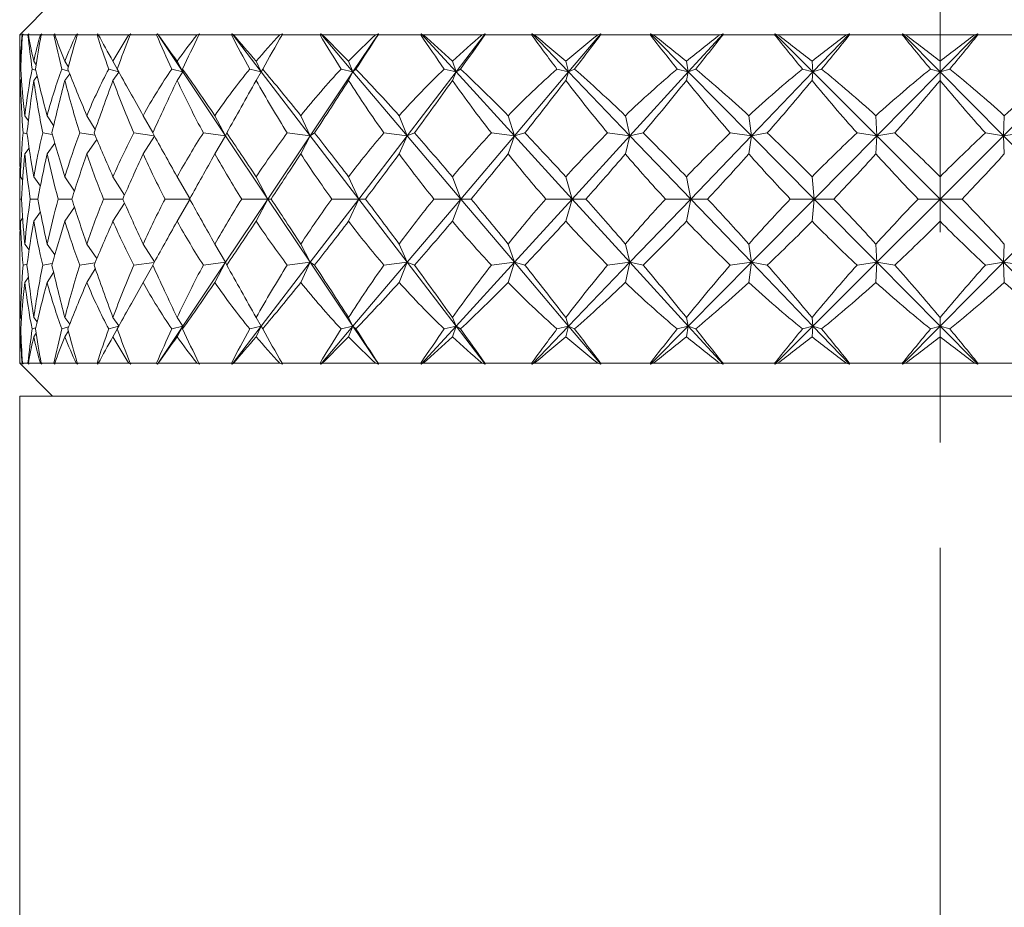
# Model space of a CAD drawing. Header units: inches. Extents: x 1 to 19.1, y 1.1 to 15.6.
# Tile 3 of 22: x 3.853 to 4.789, y 9.258 to 10.102. Entities that reach past the tile are written whole.
import ezdxf

# ---------------------------------------------------------------- set-up
doc = ezdxf.new("R2010")
doc.units = ezdxf.units.IN
doc.header["$MEASUREMENT"] = 0
doc.linetypes.add('CENTERX2', pattern=[0.8, 0.5, -0.1, 0.1, -0.1])
doc.layers.add('SLD-0', color=7, linetype='Continuous')

msp = doc.modelspace()

# ---------------------------------------------------------------- linework, layer by layer
at = {"color": 7, "linetype": 'Continuous', "lineweight": 15}
for p, q in [((3.88446, 10.11893), (3.85321, 10.08768)), ((3.85321, 10.08768), (3.85321, 10.08578)), ((3.85553, 10.08768), (3.85321, 10.08768)), ((3.85651, 10.08846), (3.85553, 10.08768)), ((3.85574, 10.08768), (3.85651, 10.08846)), ((3.86099, 10.08768), (3.85574, 10.08768)), ((3.86178, 10.08846), (3.86099, 10.08768)), ((3.86137, 10.08768), (3.86178, 10.08846)), ((3.87287, 10.08768), (3.86137, 10.08768)), ((3.87422, 10.08846), (3.87287, 10.08768)), ((3.87348, 10.08768), (3.87422, 10.08846)), ((3.88562, 10.08768), (3.87348, 10.08768)), ((3.88641, 10.08846), (3.88562, 10.08768)), ((3.8864, 10.08768), (3.88641, 10.08846)), ((3.90686, 10.08768), (3.8864, 10.08768)), ((3.90855, 10.08846), (3.90686, 10.08768)), ((3.90786, 10.08768), (3.90855, 10.08846)), ((3.92666, 10.08768), (3.90786, 10.08768)), ((3.92743, 10.08846), (3.92666, 10.08768)), ((3.92782, 10.08768), (3.92743, 10.08846)), ((3.95684, 10.08768), (3.92782, 10.08768)), ((3.95883, 10.08846), (3.95684, 10.08768)), ((3.95821, 10.08768), (3.95883, 10.08846)), ((3.9833, 10.08768), (3.95821, 10.08768)), ((3.98403, 10.08846), (3.9833, 10.08768)), ((3.98481, 10.08768), (3.98403, 10.08846)), ((3.98403, 10.08846), (4.00823, 10.05229)), ((4.02184, 10.08768), (3.98481, 10.08768)), ((4.02409, 10.08846), (4.02184, 10.08768)), ((4.02354, 10.08768), (4.02409, 10.08846)), ((4.05444, 10.08768), (4.02354, 10.08768)), ((4.05512, 10.08846), (4.05444, 10.08768)), ((4.05628, 10.08768), (4.05512, 10.08846)), ((4.05512, 10.08846), (4.08283, 10.05229)), ((4.10058, 10.08768), (4.05628, 10.08768)), ((4.10305, 10.08846), (4.10058, 10.08768)), ((4.10259, 10.08768), (4.10305, 10.08846)), ((4.13869, 10.08768), (4.10259, 10.08768)), ((4.13931, 10.08846), (4.13869, 10.08768)), ((4.14082, 10.08768), (4.13931, 10.08846)), ((4.13931, 10.08846), (4.16998, 10.05229)), ((4.19154, 10.08768), (4.14082, 10.08768)), ((4.19418, 10.08846), (4.16998, 10.05229)), ((4.19418, 10.08846), (4.19154, 10.08768)), ((4.19381, 10.08768), (4.19418, 10.08846)), ((4.23441, 10.08768), (4.19381, 10.08768)), ((4.23496, 10.08846), (4.23441, 10.08768)), ((4.23679, 10.08768), (4.23496, 10.08846)), ((4.23496, 10.08846), (4.268, 10.05229)), ((4.29294, 10.08768), (4.23679, 10.08768)), ((4.29571, 10.08846), (4.268, 10.05229)), ((4.29571, 10.08846), (4.29294, 10.08768)), ((4.29544, 10.08768), (4.29571, 10.08846)), ((4.33975, 10.08768), (4.29544, 10.08768)), ((4.34022, 10.08846), (4.33975, 10.08768)), ((4.34233, 10.08768), (4.34022, 10.08846)), ((4.34022, 10.08846), (4.37498, 10.05229)), ((4.40282, 10.08768), (4.34233, 10.08768)), ((4.40565, 10.08846), (4.37498, 10.05229)), ((4.40565, 10.08846), (4.40282, 10.08768)), ((4.40549, 10.08768), (4.40565, 10.08846)), ((4.45265, 10.08768), (4.40549, 10.08768)), ((4.45302, 10.08846), (4.45265, 10.08768)), ((4.45538, 10.08768), (4.45302, 10.08846)), ((4.45302, 10.08846), (4.48884, 10.05229)), ((4.51903, 10.08768), (4.45538, 10.08768)), ((4.52187, 10.08846), (4.48884, 10.05229)), ((4.52187, 10.08846), (4.51903, 10.08768)), ((4.52182, 10.08768), (4.52187, 10.08846)), ((4.57091, 10.08768), (4.52182, 10.08768)), ((4.57118, 10.08846), (4.57091, 10.08768)), ((4.57374, 10.08768), (4.57118, 10.08846)), ((4.57118, 10.08846), (4.60735, 10.05229)), ((4.63931, 10.08768), (4.57374, 10.08768)), ((4.64211, 10.08846), (4.60735, 10.05229)), ((4.64211, 10.08846), (4.63931, 10.08768)), ((4.64217, 10.08768), (4.64211, 10.08846)), ((4.69223, 10.08768), (4.64217, 10.08768)), ((4.6924, 10.08846), (4.69223, 10.08768)), ((4.6924, 10.08846), (4.72821, 10.05229)), ((4.69511, 10.08768), (4.6924, 10.08846)), ((4.76132, 10.08768), (4.69511, 10.08768)), ((4.76403, 10.08846), (4.72821, 10.05229)), ((4.76403, 10.08846), (4.76132, 10.08768)), ((4.76419, 10.08768), (4.76403, 10.08846)), ((4.81426, 10.08768), (4.76419, 10.08768)), ((3.85321, 10.08095), (3.85321, 10.03732)), ((3.85413, 10.05474), (3.85347, 10.055)), ((3.85437, 10.06141), (3.85375, 10.06237)), ((3.86842, 10.05383), (3.86496, 10.055)), ((3.86875, 10.05887), (3.86651, 10.06237)), ((3.89969, 10.05306), (3.89324, 10.055)), ((3.89943, 10.05689), (3.89604, 10.06237)), ((3.94729, 10.05239), (3.93778, 10.055)), ((3.94593, 10.05524), (3.94177, 10.06237)), ((4.00823, 10.05229), (3.99771, 10.055)), ((4.00823, 10.05229), (4.00281, 10.06237)), ((4.00823, 10.05229), (4.00799, 10.055)), ((4.08283, 10.05229), (4.07185, 10.055)), ((4.08283, 10.05229), (4.07796, 10.06237)), ((4.08283, 10.05229), (4.08415, 10.055)), ((4.16998, 10.05229), (4.15876, 10.055)), ((4.16998, 10.05229), (4.16577, 10.06237)), ((4.16998, 10.05229), (4.17285, 10.055)), ((4.268, 10.05229), (4.25676, 10.055)), ((4.268, 10.05229), (4.26453, 10.06237)), ((4.268, 10.05229), (4.27236, 10.055)), ((4.37498, 10.05229), (4.36394, 10.055)), ((4.37498, 10.05229), (4.37232, 10.06237)), ((4.37498, 10.05229), (4.38074, 10.055)), ((4.48884, 10.05229), (4.47821, 10.055)), ((4.48884, 10.05229), (4.48703, 10.06237)), ((4.48884, 10.05229), (4.49588, 10.055)), ((4.59734, 10.055), (4.60735, 10.05229)), ((4.60644, 10.06237), (4.60735, 10.05229)), ((4.61555, 10.055), (4.60735, 10.05229)), ((4.72821, 10.05229), (4.71902, 10.055)), ((4.72821, 10.05229), (4.72821, 10.06237)), ((4.72821, 10.05229), (4.73741, 10.055)), ((3.85473, 10.04528), (3.85375, 10.04403)), ((3.86973, 10.04816), (3.86651, 10.04403)), ((3.90078, 10.05032), (3.89604, 10.04403)), ((3.94748, 10.05204), (3.94177, 10.04403)), ((4.00823, 10.05229), (4.00281, 10.04403)), ((4.00823, 10.05229), (4.04887, 9.99156)), ((4.08283, 10.05229), (4.07796, 10.04403)), ((4.08283, 10.05229), (4.12935, 9.99156)), ((4.16998, 10.05229), (4.12935, 9.99156)), ((4.16998, 10.05229), (4.16577, 10.04403)), ((4.16998, 10.05229), (4.22148, 9.99156)), ((4.268, 10.05229), (4.22148, 9.99156)), ((4.268, 10.05229), (4.26453, 10.04403)), ((4.268, 10.05229), (4.32348, 9.99156)), ((4.37498, 10.05229), (4.32348, 9.99156)), ((4.37498, 10.05229), (4.37232, 10.04403)), ((4.37498, 10.05229), (4.43336, 9.99156)), ((4.48884, 10.05229), (4.43336, 9.99156)), ((4.48884, 10.05229), (4.48703, 10.04403)), ((4.48884, 10.05229), (4.54897, 9.99156)), ((4.60735, 10.05229), (4.54897, 9.99156)), ((4.60644, 10.04403), (4.60735, 10.05229)), ((4.60735, 10.05229), (4.66808, 9.99156)), ((4.72821, 10.05229), (4.66808, 9.99156)), ((4.72821, 10.05229), (4.72821, 10.04403)), ((4.72821, 10.05229), (4.78835, 9.99156)), ((4.84908, 10.05229), (4.78835, 9.99156)), ((3.85321, 10.00845), (3.85321, 9.98242)), ((3.86139, 10.00563), (3.85801, 10.01066)), ((3.88538, 10.00123), (3.8792, 10.01066)), ((3.92505, 9.99769), (3.91693, 10.01066)), ((3.9798, 9.99467), (3.97044, 10.01066)), ((4.04887, 9.99156), (4.0387, 10.01066)), ((4.12935, 9.99156), (4.12039, 10.01066)), ((4.22148, 9.99156), (4.2139, 10.01066)), ((4.32348, 9.99156), (4.31743, 10.01066)), ((4.43336, 9.99156), (4.42895, 10.01066)), ((4.54897, 9.99156), (4.54629, 10.01066)), ((4.66718, 10.01066), (4.66808, 9.99156)), ((4.78835, 9.99156), (4.78925, 10.01066)), ((3.86017, 9.99352), (3.85631, 9.99422)), ((3.88414, 9.99277), (3.87503, 9.99422)), ((3.92471, 9.99216), (3.91036, 9.99422)), ((3.98103, 9.99164), (3.96161, 9.99422)), ((3.98132, 9.99111), (3.97044, 9.97426)), ((4.04887, 9.99156), (4.02778, 9.99422)), ((4.04887, 9.99156), (4.0387, 9.97426)), ((4.04887, 9.99156), (4.04992, 9.99422)), ((4.04887, 9.99156), (4.08911, 9.93143)), ((4.12935, 9.99156), (4.08911, 9.93143)), ((4.12935, 9.99156), (4.10758, 9.99422)), ((4.12935, 9.99156), (4.12039, 9.97426)), ((4.12935, 9.99156), (4.13345, 9.99422)), ((4.12935, 9.99156), (4.17542, 9.93143)), ((4.22148, 9.99156), (4.17542, 9.93143)), ((4.22148, 9.99156), (4.19946, 9.99422)), ((4.22148, 9.99156), (4.2139, 9.97426)), ((4.22148, 9.99156), (4.22856, 9.99422)), ((4.22148, 9.99156), (4.27248, 9.93143)), ((4.32348, 9.99156), (4.27248, 9.93143)), ((4.32348, 9.99156), (4.30164, 9.99422)), ((4.32348, 9.99156), (4.31743, 9.97426)), ((4.32348, 9.99156), (4.33339, 9.99422)), ((4.32348, 9.99156), (4.37842, 9.93143)), ((4.43336, 9.99156), (4.37842, 9.93143)), ((4.43336, 9.99156), (4.41211, 9.99422)), ((4.43336, 9.99156), (4.42895, 9.97426)), ((4.43336, 9.99156), (4.44591, 9.99422)), ((4.43336, 9.99156), (4.49117, 9.93143)), ((4.54897, 9.99156), (4.49117, 9.93143)), ((4.54897, 9.99156), (4.52874, 9.99422)), ((4.54897, 9.99156), (4.54629, 9.97426)), ((4.54897, 9.99156), (4.56392, 9.99422)), ((4.54897, 9.99156), (4.60852, 9.93143)), ((4.66808, 9.99156), (4.60852, 9.93143)), ((4.64925, 9.99422), (4.66808, 9.99156)), ((4.66718, 9.97426), (4.66808, 9.99156)), ((4.68513, 9.99422), (4.66808, 9.99156)), ((4.66808, 9.99156), (4.72821, 9.93143)), ((4.78835, 9.99156), (4.72821, 9.93143)), ((4.78835, 9.99156), (4.7713, 9.99422)), ((4.78835, 9.99156), (4.80718, 9.99422)), ((4.78835, 9.99156), (4.78925, 9.97426)), ((4.78835, 9.99156), (4.8479, 9.93143)), ((3.86212, 9.9798), (3.85801, 9.97426)), ((3.88654, 9.9844), (3.8792, 9.97426)), ((3.92646, 9.98805), (3.91693, 9.97426)), ((3.85591, 9.94957), (3.85375, 9.95264)), ((3.87276, 9.94365), (3.86651, 9.95264)), ((3.90518, 9.93904), (3.89604, 9.95264)), ((3.95283, 9.93523), (3.94177, 9.95264)), ((4.01495, 9.93192), (4.00281, 9.95264)), ((4.08911, 9.93143), (4.07796, 9.95264)), ((4.17542, 9.93143), (4.16577, 9.95264)), ((4.27248, 9.93143), (4.26453, 9.95264)), ((4.37842, 9.93143), (4.37232, 9.95264)), ((4.49117, 9.93143), (4.48703, 9.95264)), ((4.60852, 9.93143), (4.60644, 9.95264)), ((4.72821, 9.93143), (4.72821, 9.95264)), ((3.85321, 9.9415), (3.85321, 9.92135)), ((3.85472, 9.93143), (3.85327, 9.93143)), ((3.87037, 9.93143), (3.86313, 9.93143)), ((3.90272, 9.93143), (3.88983, 9.93143)), ((3.90518, 9.92381), (3.89604, 9.91021)), ((3.95114, 9.93143), (3.93285, 9.93143)), ((3.95283, 9.92762), (3.94177, 9.91021)), ((4.01468, 9.93143), (3.99135, 9.93143)), ((4.01495, 9.93093), (4.00281, 9.91021)), ((4.08911, 9.93143), (4.04887, 9.87129)), ((4.08911, 9.93143), (4.06419, 9.93143)), ((4.08911, 9.93143), (4.07796, 9.91021)), ((4.08911, 9.93143), (4.09211, 9.93143)), ((4.08911, 9.93143), (4.12935, 9.87129)), ((4.17542, 9.93143), (4.12935, 9.87129)), ((4.17542, 9.93143), (4.14995, 9.93143)), ((4.17542, 9.93143), (4.16577, 9.91021)), ((4.17542, 9.93143), (4.18191, 9.93143)), ((4.17542, 9.93143), (4.22148, 9.87129)), ((4.27248, 9.93143), (4.22148, 9.87129)), ((4.27248, 9.93143), (4.24697, 9.93143)), ((4.27248, 9.93143), (4.26453, 9.91021)), ((4.27248, 9.93143), (4.28236, 9.93143)), ((4.27248, 9.93143), (4.32348, 9.87129)), ((4.37842, 9.93143), (4.32348, 9.87129)), ((4.37842, 9.93143), (4.35336, 9.93143)), ((4.37842, 9.93143), (4.37232, 9.91021)), ((4.37842, 9.93143), (4.39148, 9.93143)), ((4.37842, 9.93143), (4.43336, 9.87129)), ((4.49117, 9.93143), (4.43336, 9.87129)), ((4.49117, 9.93143), (4.46705, 9.93143)), ((4.49117, 9.93143), (4.48703, 9.91021)), ((4.49117, 9.93143), (4.54897, 9.87129)), ((4.49117, 9.93143), (4.50715, 9.93143)), ((4.60852, 9.93143), (4.54897, 9.87129)), ((4.60852, 9.93143), (4.58581, 9.93143)), ((4.60852, 9.93143), (4.60644, 9.91021)), ((4.60852, 9.93143), (4.62713, 9.93143)), ((4.60852, 9.93143), (4.66808, 9.87129)), ((4.72821, 9.93143), (4.66808, 9.87129)), ((4.72821, 9.93143), (4.70735, 9.93143)), ((4.72821, 9.93143), (4.72821, 9.91021)), ((4.72821, 9.93143), (4.78835, 9.87129)), ((4.72821, 9.93143), (4.74907, 9.93143)), ((4.8479, 9.93143), (4.78835, 9.87129)), ((3.87276, 9.9192), (3.86651, 9.91021)), ((3.85591, 9.91328), (3.85375, 9.91021)), ((3.86212, 9.88305), (3.85801, 9.88859)), ((3.88654, 9.87845), (3.8792, 9.88859)), ((3.92646, 9.8748), (3.91693, 9.88859)), ((3.98132, 9.87174), (3.97044, 9.88859)), ((4.04887, 9.87129), (4.0387, 9.88859)), ((4.12935, 9.87129), (4.12039, 9.88859)), ((4.22148, 9.87129), (4.2139, 9.88859)), ((4.32348, 9.87129), (4.31743, 9.88859)), ((4.43336, 9.87129), (4.42895, 9.88859)), ((4.54897, 9.87129), (4.54629, 9.88859)), ((4.66808, 9.87129), (4.66718, 9.88859)), ((4.78925, 9.88859), (4.78835, 9.87129)), ((3.85321, 9.88043), (3.85321, 9.8544)), ((3.86017, 9.86933), (3.85631, 9.86863)), ((3.88414, 9.87008), (3.87503, 9.86863)), ((3.92471, 9.87069), (3.91036, 9.86863)), ((3.98103, 9.87121), (3.96161, 9.86863)), ((3.9798, 9.86818), (3.97044, 9.85219)), ((4.04887, 9.87129), (4.00823, 9.81056)), ((4.04887, 9.87129), (4.02778, 9.86863)), ((4.04887, 9.87129), (4.0387, 9.85219)), ((4.04887, 9.87129), (4.04992, 9.86863)), ((4.12935, 9.87129), (4.08283, 9.81056)), ((4.12935, 9.87129), (4.10758, 9.86863)), ((4.12935, 9.87129), (4.12039, 9.85219)), ((4.12935, 9.87129), (4.13345, 9.86863)), ((4.12935, 9.87129), (4.16998, 9.81056)), ((4.22148, 9.87129), (4.16998, 9.81056)), ((4.22148, 9.87129), (4.19946, 9.86863)), ((4.22148, 9.87129), (4.2139, 9.85219)), ((4.22148, 9.87129), (4.22856, 9.86863)), ((4.22148, 9.87129), (4.268, 9.81056)), ((4.32348, 9.87129), (4.268, 9.81056)), ((4.32348, 9.87129), (4.30164, 9.86863)), ((4.32348, 9.87129), (4.31743, 9.85219)), ((4.32348, 9.87129), (4.33339, 9.86863)), ((4.32348, 9.87129), (4.37498, 9.81056)), ((4.43336, 9.87129), (4.37498, 9.81056)), ((4.43336, 9.87129), (4.41211, 9.86863)), ((4.43336, 9.87129), (4.42895, 9.85219)), ((4.43336, 9.87129), (4.44591, 9.86863)), ((4.43336, 9.87129), (4.48884, 9.81056)), ((4.54897, 9.87129), (4.48884, 9.81056)), ((4.54897, 9.87129), (4.52874, 9.86863)), ((4.54897, 9.87129), (4.54629, 9.85219)), ((4.54897, 9.87129), (4.56392, 9.86863)), ((4.54897, 9.87129), (4.60735, 9.81056)), ((4.66808, 9.87129), (4.60735, 9.81056)), ((4.66808, 9.87129), (4.64925, 9.86863)), ((4.66808, 9.87129), (4.66718, 9.85219)), ((4.66808, 9.87129), (4.68513, 9.86863)), ((4.66808, 9.87129), (4.72821, 9.81056)), ((4.78835, 9.87129), (4.72821, 9.81056)), ((4.7713, 9.86863), (4.78835, 9.87129)), ((4.78925, 9.85219), (4.78835, 9.87129)), ((4.78835, 9.87129), (4.84908, 9.81056)), ((4.80718, 9.86863), (4.78835, 9.87129)), ((3.88538, 9.86162), (3.8792, 9.85219)), ((3.92505, 9.86516), (3.91693, 9.85219)), ((3.86139, 9.85722), (3.85801, 9.85219)), ((3.85321, 9.82553), (3.85321, 9.7819)), ((3.85473, 9.81757), (3.85375, 9.81882)), ((3.86973, 9.81469), (3.86651, 9.81882)), ((3.90078, 9.81253), (3.89604, 9.81882)), ((3.94748, 9.81081), (3.94177, 9.81882)), ((4.00823, 9.81056), (3.98403, 9.77439)), ((4.00823, 9.81056), (3.99771, 9.80785)), ((4.00823, 9.81056), (4.00281, 9.81882)), ((4.00823, 9.81056), (4.00281, 9.80048)), ((4.00823, 9.81056), (4.00799, 9.80785)), ((4.08283, 9.81056), (4.05512, 9.77439)), ((4.08283, 9.81056), (4.07185, 9.80785)), ((4.08283, 9.81056), (4.07796, 9.81882)), ((4.08283, 9.81056), (4.07796, 9.80048)), ((4.08283, 9.81056), (4.08415, 9.80785)), ((4.16998, 9.81056), (4.13931, 9.77439)), ((4.16998, 9.81056), (4.15876, 9.80785)), ((4.16998, 9.81056), (4.16577, 9.81882)), ((4.16998, 9.81056), (4.16577, 9.80048)), ((4.16998, 9.81056), (4.17285, 9.80785)), ((4.16998, 9.81056), (4.19418, 9.77439)), ((4.268, 9.81056), (4.23496, 9.77439)), ((4.268, 9.81056), (4.25676, 9.80785)), ((4.268, 9.81056), (4.26453, 9.81882)), ((4.268, 9.81056), (4.26453, 9.80048)), ((4.268, 9.81056), (4.27236, 9.80785)), ((4.268, 9.81056), (4.29571, 9.77439)), ((4.37498, 9.81056), (4.34022, 9.77439)), ((4.37498, 9.81056), (4.36394, 9.80785)), ((4.37498, 9.81056), (4.37232, 9.81882)), ((4.37498, 9.81056), (4.37232, 9.80048)), ((4.37498, 9.81056), (4.38074, 9.80785)), ((4.37498, 9.81056), (4.40565, 9.77439)), ((4.48884, 9.81056), (4.45302, 9.77439)), ((4.48884, 9.81056), (4.47821, 9.80785)), ((4.48884, 9.81056), (4.48703, 9.81882)), ((4.48884, 9.81056), (4.48703, 9.80048)), ((4.48884, 9.81056), (4.49588, 9.80785)), ((4.48884, 9.81056), (4.52187, 9.77439)), ((4.60735, 9.81056), (4.57118, 9.77439)), ((4.60735, 9.81056), (4.59734, 9.80785)), ((4.60735, 9.81056), (4.60644, 9.81882)), ((4.60735, 9.81056), (4.60644, 9.80048)), ((4.60735, 9.81056), (4.61555, 9.80785)), ((4.60735, 9.81056), (4.64211, 9.77439)), ((4.72821, 9.81056), (4.6924, 9.77439)), ((4.72821, 9.81056), (4.71902, 9.80785)), ((4.72821, 9.81056), (4.72821, 9.81882)), ((4.72821, 9.81056), (4.72821, 9.80048)), ((4.72821, 9.81056), (4.76403, 9.77439)), ((4.72821, 9.81056), (4.73741, 9.80785)), ((3.85413, 9.80811), (3.85347, 9.80785)), ((3.85437, 9.80144), (3.85375, 9.80048)), ((3.86842, 9.80902), (3.86496, 9.80785)), ((3.86875, 9.80398), (3.86651, 9.80048)), ((3.89969, 9.80979), (3.89324, 9.80785)), ((3.89943, 9.80596), (3.89604, 9.80048)), ((3.94729, 9.81046), (3.93778, 9.80785)), ((3.94593, 9.80761), (3.94177, 9.80048)), ((3.85321, 9.77707), (3.85321, 9.77518)), ((3.85321, 9.77518), (3.88446, 9.74393)), ((3.85321, 9.77518), (3.85553, 9.77518)), ((3.85553, 9.77518), (3.85651, 9.77439)), ((3.85651, 9.77439), (3.85574, 9.77518)), ((3.85574, 9.77518), (3.86099, 9.77518)), ((3.86099, 9.77518), (3.86178, 9.77439)), ((3.86178, 9.77439), (3.86137, 9.77518)), ((3.86137, 9.77518), (3.87287, 9.77518)), ((3.87287, 9.77518), (3.87422, 9.77439)), ((3.87422, 9.77439), (3.87348, 9.77518)), ((3.87348, 9.77518), (3.88562, 9.77518)), ((3.88562, 9.77518), (3.88641, 9.77439)), ((3.88641, 9.77439), (3.8864, 9.77518)), ((3.8864, 9.77518), (3.90686, 9.77518)), ((3.90686, 9.77518), (3.90855, 9.77439)), ((3.90855, 9.77439), (3.90786, 9.77518)), ((3.90786, 9.77518), (3.92666, 9.77518)), ((3.92666, 9.77518), (3.92743, 9.77439)), ((3.92743, 9.77439), (3.92782, 9.77518)), ((3.92782, 9.77518), (3.95684, 9.77518)), ((3.95684, 9.77518), (3.95883, 9.77439)), ((3.95883, 9.77439), (3.95821, 9.77518)), ((3.95821, 9.77518), (3.9833, 9.77518)), ((3.9833, 9.77518), (3.98403, 9.77439)), ((3.98403, 9.77439), (3.98481, 9.77518)), ((3.98481, 9.77518), (4.02184, 9.77518)), ((4.02184, 9.77518), (4.02409, 9.77439)), ((4.02409, 9.77439), (4.02354, 9.77518)), ((4.02354, 9.77518), (4.05444, 9.77518)), ((4.05444, 9.77518), (4.05512, 9.77439)), ((4.05512, 9.77439), (4.05628, 9.77518)), ((4.05628, 9.77518), (4.10058, 9.77518)), ((4.10058, 9.77518), (4.10305, 9.77439)), ((4.10305, 9.77439), (4.10259, 9.77518)), ((4.10259, 9.77518), (4.13869, 9.77518)), ((4.13869, 9.77518), (4.13931, 9.77439)), ((4.13931, 9.77439), (4.14082, 9.77518)), ((4.14082, 9.77518), (4.19154, 9.77518)), ((4.19154, 9.77518), (4.19418, 9.77439)), ((4.19418, 9.77439), (4.19381, 9.77518)), ((4.19381, 9.77518), (4.23441, 9.77518)), ((4.23441, 9.77518), (4.23496, 9.77439)), ((4.23496, 9.77439), (4.23679, 9.77518)), ((4.23679, 9.77518), (4.29294, 9.77518)), ((4.29294, 9.77518), (4.29571, 9.77439)), ((4.29571, 9.77439), (4.29544, 9.77518)), ((4.29544, 9.77518), (4.33975, 9.77518)), ((4.33975, 9.77518), (4.34022, 9.77439)), ((4.34022, 9.77439), (4.34233, 9.77518)), ((4.34233, 9.77518), (4.40282, 9.77518)), ((4.40282, 9.77518), (4.40565, 9.77439)), ((4.40565, 9.77439), (4.40549, 9.77518)), ((4.40549, 9.77518), (4.45265, 9.77518)), ((4.45265, 9.77518), (4.45302, 9.77439)), ((4.45302, 9.77439), (4.45538, 9.77518)), ((4.45538, 9.77518), (4.51903, 9.77518)), ((4.51903, 9.77518), (4.52187, 9.77439)), ((4.52187, 9.77439), (4.52182, 9.77518)), ((4.52182, 9.77518), (4.57091, 9.77518)), ((4.57091, 9.77518), (4.57118, 9.77439)), ((4.57118, 9.77439), (4.57374, 9.77518)), ((4.57374, 9.77518), (4.63931, 9.77518)), ((4.63931, 9.77518), (4.64211, 9.77439)), ((4.64211, 9.77439), (4.64217, 9.77518)), ((4.64217, 9.77518), (4.69223, 9.77518)), ((4.69223, 9.77518), (4.6924, 9.77439)), ((4.6924, 9.77439), (4.69511, 9.77518)), ((4.69511, 9.77518), (4.76132, 9.77518)), ((4.76132, 9.77518), (4.76403, 9.77439)), ((4.76403, 9.77439), (4.76419, 9.77518)), ((4.76419, 9.77518), (4.81426, 9.77518)), ((3.85321, 9.74393), (3.85321, 7.74392)), ((5.34693, 9.74393), (3.85321, 9.74393))]:
    msp.add_line(p, q, dxfattribs=at)
for centre, major_axis, ratio, start_param, end_param in [((4.72821, 11.14765), (0.7077, 1.49586), 0.343994, 2.510116, 2.537312), ((4.72821, 8.7152), (-0.82597, 1.50726), 0.191592, 0.336338, 0.371245), ((4.72821, 8.7152), (-0.80864, 1.50486), 0.222117, 0.319216, 0.35706), ((4.72821, 11.14765), (0.73816, 1.49775), 0.313689, 2.498742, 2.529368), ((4.72821, 11.14765), (0.63426, 1.49378), 0.403524, 2.515045, 2.54567), ((4.72821, 8.7152), (-0.85241, 1.51144), 0.130706, 0.364429, 0.402273), ((4.72821, 8.7152), (-0.76495, 1.49998), 0.283217, 0.294568, 0.332412), ((4.72821, 11.14765), (0.78836, 1.5024), 0.252672, 2.477174, 2.507799), ((4.72821, 11.14765), (0.54095, 1.49497), 0.460043, 2.510307, 2.540932), ((4.72821, 8.7152), (-0.86855, 1.51432), 0.070053, 0.397852, 0.435696), ((4.72821, 8.7152), (-0.7077, 1.49586), 0.343994, 0.276678, 0.314522), ((4.72821, 11.14765), (0.82597, 1.50726), 0.191592, 2.449964, 2.480589), ((4.72821, 11.14765), (0.42332, 1.50006), 0.510503, 2.488437, 2.519062), ((4.72821, 8.7152), (-0.87488, 1.51552), 0.009556, 0.432493, 0.470337), ((4.72821, 8.7152), (-0.63426, 1.49378), 0.403524, 0.26832, 0.306164), ((4.72821, 11.14765), (0.85241, 1.51144), 0.130706, 2.418936, 2.449562), ((4.72821, 11.14765), (0.27807, 1.5078), 0.55023, 2.446485, 2.47711), ((4.72821, 8.7152), (-0.87159, 1.51489), 0.050919, 5.778044, 5.815888), ((4.72821, 8.7152), (-0.54095, 1.49497), 0.460043, 0.273058, 0.310902), ((4.72821, 11.14765), (0.86855, 1.51432), 0.070053, 2.385513, 2.416138), ((4.72821, 11.14765), (0.10772, 1.51429), 0.573435, 2.386125, 2.41675), ((4.72821, 8.7152), (-0.85859, 1.51252), 0.11151, 5.744117, 5.781961), ((4.72821, 8.7152), (-0.42332, 1.50006), 0.510503, 0.294928, 0.332772), ((4.72821, 11.14765), (0.87488, 1.51552), 0.009556, 2.350872, 2.381497), ((4.72821, 11.14765), (-0.07453, 1.51494), 0.575483, 2.317052, 2.347677), ((4.72821, 8.7152), (-0.83549, 1.50869), 0.17232, 5.712192, 5.750036), ((4.72821, 8.7152), (-0.27807, 1.5078), 0.55023, 0.33688, 0.374724), ((4.72821, 11.14765), (0.87159, 1.51489), 0.050919, 3.936492, 3.967117), ((4.72821, 11.14765), (-0.2484, 1.50924), 0.55591, 2.254116, 2.284741), ((4.72821, 8.7152), (-0.80153, 1.50396), 0.233354, 5.683602, 5.721446), ((4.72821, 8.7152), (-0.10772, 1.51429), 0.573435, 0.39724, 0.435084), ((4.72821, 11.14765), (0.85859, 1.51252), 0.11151, 3.97042, 4.001045), ((4.72821, 11.14765), (-0.39872, 1.50136), 0.518779, 2.208444, 2.239069), ((4.72821, 8.7152), (-0.75551, 1.49913), 0.294437, 5.660021, 5.697865), ((4.72821, 8.7152), (0.07453, 1.51494), 0.575483, 0.466313, 0.504157), ((4.72821, 11.14765), (0.83549, 1.50869), 0.17232, 4.002344, 4.032969), ((4.72821, 11.14765), (-0.52127, 1.49562), 0.469893, 2.183024, 2.213649), ((4.72821, 8.7152), (-0.69551, 1.49529), 0.355074, 5.643653, 5.681497), ((4.72821, 8.7152), (0.2484, 1.50924), 0.55591, 0.529249, 0.567093), ((4.72821, 11.14765), (0.80153, 1.50396), 0.233354, 4.030935, 4.06156), ((4.72821, 11.14765), (-0.61872, 1.49372), 0.414214, 2.175437, 2.206062), ((4.72821, 8.7152), (-0.61872, 1.49372), 0.414214, 5.637413, 5.675257), ((4.72821, 8.7152), (0.39872, 1.50136), 0.518779, 0.574921, 0.612765), ((4.72821, 11.14765), (0.75551, 1.49913), 0.294437, 4.054515, 4.08514), ((4.72821, 11.14765), (-0.69551, 1.49529), 0.355074, 2.181677, 2.212302), ((4.72821, 8.7152), (-0.52127, 1.49562), 0.469893, 5.645, 5.682844), ((4.72821, 8.7152), (0.52127, 1.49562), 0.469893, 0.600341, 0.638185), ((4.72821, 11.14765), (0.69551, 1.49529), 0.355074, 4.070883, 4.101508), ((4.72821, 8.7152), (-0.80864, 1.50486), 0.222117, 0.367566, 0.408365), ((4.72821, 8.7152), (-0.82597, 1.50726), 0.191592, 0.381751, 0.441058), ((4.72821, 8.7152), (-0.76495, 1.49998), 0.283217, 0.342917, 0.402225), ((4.72821, 8.7152), (-0.85241, 1.51144), 0.130706, 0.412778, 0.472086), ((4.72821, 8.7152), (-0.7077, 1.49586), 0.343994, 0.325028, 0.384335), ((4.72821, 8.7152), (-0.86855, 1.51432), 0.070053, 0.446202, 0.505509), ((4.72821, 8.7152), (-0.63426, 1.49378), 0.403524, 0.31667, 0.375977), ((4.72821, 8.7152), (-0.87488, 1.51552), 0.009556, 0.480843, 0.54015), ((4.72821, 8.7152), (-0.54095, 1.49497), 0.460043, 0.321408, 0.380716), ((4.72821, 8.7152), (-0.87159, 1.51489), 0.050919, 5.708231, 5.767538), ((4.72821, 8.7152), (-0.42332, 1.50006), 0.510503, 0.343278, 0.402586), ((4.72821, 8.7152), (-0.85859, 1.51252), 0.11151, 5.674304, 5.733611), ((4.72821, 8.7152), (-0.27807, 1.5078), 0.55023, 0.38523, 0.444537), ((4.72821, 8.7152), (-0.83549, 1.50869), 0.17232, 5.642379, 5.701687), ((4.72821, 8.7152), (-0.10772, 1.51429), 0.573435, 0.44559, 0.504898), ((4.72821, 8.7152), (-0.80153, 1.50396), 0.233354, 5.613788, 5.673096), ((4.72821, 8.7152), (0.07453, 1.51494), 0.575483, 0.514663, 0.57397), ((4.72821, 8.7152), (-0.75551, 1.49913), 0.294437, 5.590208, 5.649515), ((4.72821, 8.7152), (0.2484, 1.50924), 0.55591, 0.577599, 0.636906), ((4.72821, 8.7152), (-0.69551, 1.49529), 0.355074, 5.57384, 5.633147), ((4.72821, 8.7152), (0.39872, 1.50136), 0.518779, 0.623271, 0.682579), ((4.72821, 8.7152), (-0.61872, 1.49372), 0.414214, 5.5676, 5.626908), ((4.72821, 8.7152), (0.52127, 1.49562), 0.469893, 0.648691, 0.707998), ((4.72821, 8.7152), (-0.52127, 1.49562), 0.469893, 5.575187, 5.634495), ((4.72821, 8.7152), (0.61872, 1.49372), 0.414214, 0.656278, 0.715585), ((4.72821, 11.14765), (0.73816, 1.49775), 0.313689, 2.539873, 2.57478), ((4.72821, 11.14765), (0.7077, 1.49586), 0.343994, 2.547818, 2.597079), ((4.72821, 11.14765), (0.78836, 1.5024), 0.252672, 2.518304, 2.567565), ((4.72821, 11.14765), (0.63426, 1.49378), 0.403524, 2.556176, 2.605437), ((4.72821, 11.14765), (0.82597, 1.50726), 0.191592, 2.491095, 2.540356), ((4.72821, 11.14765), (0.54095, 1.49497), 0.460043, 2.551438, 2.600699), ((4.72821, 11.14765), (0.85241, 1.51144), 0.130706, 2.460067, 2.509328), ((4.72821, 11.14765), (0.42332, 1.50006), 0.510503, 2.529567, 2.578828), ((4.72821, 11.14765), (0.86855, 1.51432), 0.070053, 2.426644, 2.475905), ((4.72821, 11.14765), (0.27807, 1.5078), 0.55023, 2.487616, 2.536877), ((4.72821, 11.14765), (0.87488, 1.51552), 0.009556, 2.392003, 2.441264), ((4.72821, 11.14765), (0.10772, 1.51429), 0.573435, 2.427256, 2.476516), ((4.72821, 11.14765), (0.87159, 1.51489), 0.050919, 3.876726, 3.925986), ((4.72821, 11.14765), (-0.07453, 1.51494), 0.575483, 2.358183, 2.407444), ((4.72821, 11.14765), (0.85859, 1.51252), 0.11151, 3.910653, 3.959914), ((4.72821, 11.14765), (-0.2484, 1.50924), 0.55591, 2.295247, 2.344508), ((4.72821, 11.14765), (0.83549, 1.50869), 0.17232, 3.942577, 3.991838), ((4.72821, 11.14765), (-0.39872, 1.50136), 0.518779, 2.249575, 2.298835), ((4.72821, 11.14765), (0.80153, 1.50396), 0.233354, 3.971168, 4.020429), ((4.72821, 11.14765), (-0.52127, 1.49562), 0.469893, 2.224155, 2.273416), ((4.72821, 11.14765), (0.75551, 1.49913), 0.294437, 3.994749, 4.04401), ((4.72821, 11.14765), (-0.61872, 1.49372), 0.414214, 2.216568, 2.265829), ((4.72821, 11.14765), (0.69551, 1.49529), 0.355074, 4.011117, 4.060378), ((4.72821, 11.14765), (-0.69551, 1.49529), 0.355074, 2.222808, 2.272069), ((4.72821, 8.7152), (-0.76495, 1.49998), 0.283217, 0.422777, 0.472038), ((4.72821, 8.7152), (-0.82597, 1.50726), 0.191592, 0.46161, 0.510871), ((4.72821, 8.7152), (-0.7077, 1.49586), 0.343994, 0.404887, 0.454148), ((4.72821, 8.7152), (-0.85241, 1.51144), 0.130706, 0.492638, 0.541899), ((4.72821, 8.7152), (-0.63426, 1.49378), 0.403524, 0.396529, 0.44579), ((4.72821, 8.7152), (-0.86855, 1.51432), 0.070053, 0.526061, 0.575322), ((4.72821, 8.7152), (-0.54095, 1.49497), 0.460043, 0.401268, 0.450529), ((4.72821, 8.7152), (-0.87488, 1.51552), 0.009556, 0.560703, 0.609963), ((4.72821, 8.7152), (-0.42332, 1.50006), 0.510503, 0.423138, 0.472399), ((4.72821, 8.7152), (-0.87159, 1.51489), 0.050919, 5.638418, 5.687679), ((4.72821, 8.7152), (-0.27807, 1.5078), 0.55023, 0.465089, 0.51435), ((4.72821, 8.7152), (-0.85859, 1.51252), 0.11151, 5.60449, 5.653751), ((4.72821, 8.7152), (-0.10772, 1.51429), 0.573435, 0.52545, 0.574711), ((4.72821, 8.7152), (-0.83549, 1.50869), 0.17232, 5.572566, 5.621827), ((4.72821, 8.7152), (0.07453, 1.51494), 0.575483, 0.594522, 0.643783), ((4.72821, 8.7152), (-0.80153, 1.50396), 0.233354, 5.543975, 5.593236), ((4.72821, 8.7152), (0.2484, 1.50924), 0.55591, 0.657459, 0.70672), ((4.72821, 8.7152), (-0.75551, 1.49913), 0.294437, 5.520395, 5.569656), ((4.72821, 8.7152), (0.39872, 1.50136), 0.518779, 0.703131, 0.752392), ((4.72821, 8.7152), (-0.69551, 1.49529), 0.355074, 5.504027, 5.553288), ((4.72821, 8.7152), (0.52127, 1.49562), 0.469893, 0.72855, 0.777811), ((4.72821, 8.7152), (-0.61872, 1.49372), 0.414214, 5.497787, 5.547048), ((4.72821, 8.7152), (0.61872, 1.49372), 0.414214, 0.736137, 0.785398), ((4.72821, 8.7152), (-0.78836, 1.5024), 0.252672, 0.448755, 0.483662), ((4.72821, 11.14765), (0.78836, 1.5024), 0.252672, 2.588118, 2.634087), ((4.72821, 11.14765), (0.7077, 1.49586), 0.343994, 2.617631, 2.663601), ((4.72821, 11.14765), (0.82597, 1.50726), 0.191592, 2.560908, 2.606877), ((4.72821, 11.14765), (0.63426, 1.49378), 0.403524, 2.625989, 2.671959), ((4.72821, 11.14765), (0.85241, 1.51144), 0.130706, 2.529881, 2.57585), ((4.72821, 11.14765), (0.54095, 1.49497), 0.460043, 2.621251, 2.66722), ((4.72821, 11.14765), (0.86855, 1.51432), 0.070053, 2.496457, 2.542427), ((4.72821, 11.14765), (0.42332, 1.50006), 0.510503, 2.599381, 2.64535), ((4.72821, 11.14765), (0.87488, 1.51552), 0.009556, 2.461816, 2.507785), ((4.72821, 11.14765), (0.27807, 1.5078), 0.55023, 2.557429, 2.603399), ((4.72821, 11.14765), (0.87159, 1.51489), 0.050919, 3.810204, 3.856173), ((4.72821, 11.14765), (0.10772, 1.51429), 0.573435, 2.497069, 2.543038), ((4.72821, 11.14765), (0.85859, 1.51252), 0.11151, 3.844132, 3.890101), ((4.72821, 11.14765), (-0.07453, 1.51494), 0.575483, 2.427996, 2.473966), ((4.72821, 11.14765), (0.83549, 1.50869), 0.17232, 3.876056, 3.922025), ((4.72821, 11.14765), (-0.2484, 1.50924), 0.55591, 2.36506, 2.411029), ((4.72821, 11.14765), (0.80153, 1.50396), 0.233354, 3.904647, 3.950616), ((4.72821, 11.14765), (-0.39872, 1.50136), 0.518779, 2.319388, 2.365357), ((4.72821, 11.14765), (0.75551, 1.49913), 0.294437, 3.928227, 3.974196), ((4.72821, 11.14765), (-0.52127, 1.49562), 0.469893, 2.293968, 2.339937), ((4.72821, 11.14765), (0.69551, 1.49529), 0.355074, 3.944595, 3.990564), ((4.72821, 11.14765), (-0.61872, 1.49372), 0.414214, 2.286381, 2.332351), ((4.72821, 11.14765), (0.61872, 1.49372), 0.414214, 3.950835, 3.996804), ((4.72821, 11.14765), (0.76495, 1.49998), 0.283217, 2.611625, 2.645711), ((4.72821, 8.7152), (-0.76495, 1.49998), 0.283217, 0.495882, 0.529968), ((4.72821, 8.7152), (-0.78836, 1.5024), 0.252672, 0.507506, 0.553475), ((4.72821, 8.7152), (-0.7077, 1.49586), 0.343994, 0.477992, 0.523961), ((4.72821, 8.7152), (-0.82597, 1.50726), 0.191592, 0.534715, 0.580684), ((4.72821, 8.7152), (-0.63426, 1.49378), 0.403524, 0.469634, 0.515603), ((4.72821, 8.7152), (-0.85241, 1.51144), 0.130706, 0.565743, 0.611712), ((4.72821, 8.7152), (-0.54095, 1.49497), 0.460043, 0.474373, 0.520342), ((4.72821, 8.7152), (-0.86855, 1.51432), 0.070053, 0.599166, 0.645135), ((4.72821, 8.7152), (-0.42332, 1.50006), 0.510503, 0.496243, 0.542212), ((4.72821, 8.7152), (-0.87488, 1.51552), 0.009556, 0.633807, 0.679777), ((4.72821, 8.7152), (-0.27807, 1.5078), 0.55023, 0.538194, 0.584163), ((4.72821, 8.7152), (-0.87159, 1.51489), 0.050919, 5.568605, 5.614574), ((4.72821, 8.7152), (-0.10772, 1.51429), 0.573435, 0.598555, 0.644524), ((4.72821, 8.7152), (-0.85859, 1.51252), 0.11151, 5.534677, 5.580646), ((4.72821, 8.7152), (0.07453, 1.51494), 0.575483, 0.667627, 0.713596), ((4.72821, 8.7152), (-0.83549, 1.50869), 0.17232, 5.502753, 5.548722), ((4.72821, 8.7152), (0.2484, 1.50924), 0.55591, 0.730564, 0.776533), ((4.72821, 8.7152), (-0.80153, 1.50396), 0.233354, 5.474162, 5.520131), ((4.72821, 8.7152), (0.39872, 1.50136), 0.518779, 0.776236, 0.822205), ((4.72821, 8.7152), (-0.75551, 1.49913), 0.294437, 5.450582, 5.496551), ((4.72821, 8.7152), (0.52127, 1.49562), 0.469893, 0.801655, 0.847624), ((4.72821, 8.7152), (-0.69551, 1.49529), 0.355074, 5.434214, 5.480183), ((4.72821, 8.7152), (0.61872, 1.49372), 0.414214, 0.809242, 0.855211), ((4.72821, 8.7152), (-0.61872, 1.49372), 0.414214, 5.427974, 5.473943), ((4.72821, 11.14765), (0.78836, 1.5024), 0.252672, 2.657931, 2.692837), ((4.72821, 11.14765), (0.76495, 1.49998), 0.283217, 2.669555, 2.718816), ((4.72821, 11.14765), (0.82597, 1.50726), 0.191592, 2.630721, 2.679982), ((4.72821, 11.14765), (0.7077, 1.49586), 0.343994, 2.687445, 2.736705), ((4.72821, 11.14765), (0.85241, 1.51144), 0.130706, 2.599694, 2.648955), ((4.72821, 11.14765), (0.63426, 1.49378), 0.403524, 2.695802, 2.745063), ((4.72821, 11.14765), (0.86855, 1.51432), 0.070053, 2.566271, 2.615531), ((4.72821, 11.14765), (0.54095, 1.49497), 0.460043, 2.691064, 2.740325), ((4.72821, 11.14765), (0.87488, 1.51552), 0.009556, 2.531629, 2.58089), ((4.72821, 11.14765), (0.42332, 1.50006), 0.510503, 2.669194, 2.718455), ((4.72821, 11.14765), (0.87159, 1.51489), 0.050919, 3.737099, 3.78636), ((4.72821, 11.14765), (0.27807, 1.5078), 0.55023, 2.627242, 2.676503), ((4.72821, 11.14765), (0.85859, 1.51252), 0.11151, 3.771027, 3.820288), ((4.72821, 11.14765), (0.10772, 1.51429), 0.573435, 2.566882, 2.616143), ((4.72821, 11.14765), (0.83549, 1.50869), 0.17232, 3.802951, 3.852212), ((4.72821, 11.14765), (-0.07453, 1.51494), 0.575483, 2.49781, 2.54707), ((4.72821, 11.14765), (0.80153, 1.50396), 0.233354, 3.831542, 3.880803), ((4.72821, 11.14765), (-0.2484, 1.50924), 0.55591, 2.434873, 2.484134), ((4.72821, 11.14765), (0.75551, 1.49913), 0.294437, 3.855122, 3.904383), ((4.72821, 11.14765), (-0.39872, 1.50136), 0.518779, 2.389201, 2.438462), ((4.72821, 11.14765), (0.69551, 1.49529), 0.355074, 3.87149, 3.920751), ((4.72821, 11.14765), (-0.52127, 1.49562), 0.469893, 2.363781, 2.413042), ((4.72821, 11.14765), (0.61872, 1.49372), 0.414214, 3.87773, 3.926991), ((4.72821, 11.14765), (-0.61872, 1.49372), 0.414214, 2.356194, 2.405455), ((4.72821, 8.7152), (-0.7077, 1.49586), 0.343994, 0.544514, 0.593774), ((4.72821, 8.7152), (-0.78836, 1.5024), 0.252672, 0.574027, 0.623288), ((4.72821, 8.7152), (-0.63426, 1.49378), 0.403524, 0.536156, 0.585417), ((4.72821, 8.7152), (-0.82597, 1.50726), 0.191592, 0.601237, 0.650498), ((4.72821, 8.7152), (-0.54095, 1.49497), 0.460043, 0.540894, 0.590155), ((4.72821, 8.7152), (-0.85241, 1.51144), 0.130706, 0.632264, 0.681525), ((4.72821, 8.7152), (-0.42332, 1.50006), 0.510503, 0.562764, 0.612025), ((4.72821, 8.7152), (-0.86855, 1.51432), 0.070053, 0.665688, 0.714948), ((4.72821, 8.7152), (-0.27807, 1.5078), 0.55023, 0.604716, 0.653977), ((4.72821, 8.7152), (-0.87488, 1.51552), 0.009556, 0.700329, 0.74959), ((4.72821, 8.7152), (-0.10772, 1.51429), 0.573435, 0.665076, 0.714337), ((4.72821, 8.7152), (-0.87159, 1.51489), 0.050919, 5.498792, 5.548052), ((4.72821, 8.7152), (0.07453, 1.51494), 0.575483, 0.734149, 0.783409), ((4.72821, 8.7152), (-0.85859, 1.51252), 0.11151, 5.464864, 5.514125), ((4.72821, 8.7152), (0.2484, 1.50924), 0.55591, 0.797085, 0.846346), ((4.72821, 8.7152), (-0.83549, 1.50869), 0.17232, 5.43294, 5.482201), ((4.72821, 8.7152), (0.39872, 1.50136), 0.518779, 0.842757, 0.892018), ((4.72821, 8.7152), (-0.80153, 1.50396), 0.233354, 5.404349, 5.45361), ((4.72821, 8.7152), (0.52127, 1.49562), 0.469893, 0.868177, 0.917438), ((4.72821, 8.7152), (-0.75551, 1.49913), 0.294437, 5.380768, 5.430029), ((4.72821, 8.7152), (0.61872, 1.49372), 0.414214, 0.875764, 0.925025), ((4.72821, 8.7152), (-0.69551, 1.49529), 0.355074, 5.3644, 5.413661), ((4.72821, 8.7152), (0.69551, 1.49529), 0.355074, 0.869524, 0.918785), ((4.72821, 8.7152), (-0.73816, 1.49775), 0.313689, 0.566813, 0.601719), ((4.72821, 11.14765), (0.82597, 1.50726), 0.191592, 2.700535, 2.759842), ((4.72821, 11.14765), (0.76495, 1.49998), 0.283217, 2.739368, 2.798675), ((4.72821, 11.14765), (0.85241, 1.51144), 0.130706, 2.669507, 2.728814), ((4.72821, 11.14765), (0.7077, 1.49586), 0.343994, 2.757258, 2.816565), ((4.72821, 11.14765), (0.86855, 1.51432), 0.070053, 2.636084, 2.695391), ((4.72821, 11.14765), (0.63426, 1.49378), 0.403524, 2.765616, 2.824923), ((4.72821, 11.14765), (0.87488, 1.51552), 0.009556, 2.601442, 2.66075), ((4.72821, 11.14765), (0.54095, 1.49497), 0.460043, 2.760877, 2.820185), ((4.72821, 11.14765), (0.87159, 1.51489), 0.050919, 3.65724, 3.716547), ((4.72821, 11.14765), (0.42332, 1.50006), 0.510503, 2.739007, 2.798314), ((4.72821, 11.14765), (0.85859, 1.51252), 0.11151, 3.691167, 3.750474), ((4.72821, 11.14765), (0.27807, 1.5078), 0.55023, 2.697056, 2.756363), ((4.72821, 11.14765), (0.83549, 1.50869), 0.17232, 3.723091, 3.782399), ((4.72821, 11.14765), (0.10772, 1.51429), 0.573435, 2.636695, 2.696002), ((4.72821, 11.14765), (0.80153, 1.50396), 0.233354, 3.751682, 3.81099), ((4.72821, 11.14765), (-0.07453, 1.51494), 0.575483, 2.567623, 2.62693), ((4.72821, 11.14765), (0.75551, 1.49913), 0.294437, 3.775263, 3.83457), ((4.72821, 11.14765), (-0.2484, 1.50924), 0.55591, 2.504686, 2.563994), ((4.72821, 11.14765), (0.69551, 1.49529), 0.355074, 3.791631, 3.850938), ((4.72821, 11.14765), (-0.39872, 1.50136), 0.518779, 2.459014, 2.518321), ((4.72821, 11.14765), (0.61872, 1.49372), 0.414214, 3.79787, 3.857178), ((4.72821, 11.14765), (-0.52127, 1.49562), 0.469893, 2.433595, 2.492902), ((4.72821, 11.14765), (0.52127, 1.49562), 0.469893, 3.790283, 3.849591), ((4.72821, 11.14765), (-0.61872, 1.49372), 0.414214, 2.426008, 2.485315), ((4.72821, 11.14765), (0.80864, 1.50486), 0.222117, 2.733228, 2.774026), ((4.72821, 8.7152), (-0.7077, 1.49586), 0.343994, 0.60428, 0.631477), ((4.72821, 8.7152), (-0.73816, 1.49775), 0.313689, 0.612225, 0.64285), ((4.72821, 8.7152), (-0.63426, 1.49378), 0.403524, 0.595922, 0.626547), ((4.72821, 8.7152), (-0.78836, 1.5024), 0.252672, 0.633794, 0.664419), ((4.72821, 8.7152), (-0.54095, 1.49497), 0.460043, 0.600661, 0.631286), ((4.72821, 8.7152), (-0.82597, 1.50726), 0.191592, 0.661003, 0.691628), ((4.72821, 8.7152), (-0.42332, 1.50006), 0.510503, 0.622531, 0.653156), ((4.72821, 8.7152), (-0.85241, 1.51144), 0.130706, 0.692031, 0.722656), ((4.72821, 8.7152), (-0.27807, 1.5078), 0.55023, 0.664482, 0.695107), ((4.72821, 8.7152), (-0.86855, 1.51432), 0.070053, 0.725454, 0.756079), ((4.72821, 8.7152), (-0.10772, 1.51429), 0.573435, 0.724843, 0.755468), ((4.72821, 8.7152), (-0.87488, 1.51552), 0.009556, 0.760096, 0.790721), ((4.72821, 8.7152), (0.07453, 1.51494), 0.575483, 0.793915, 0.82454), ((4.72821, 8.7152), (-0.87159, 1.51489), 0.050919, 5.457661, 5.488286), ((4.72821, 8.7152), (0.2484, 1.50924), 0.55591, 0.856852, 0.887477), ((4.72821, 8.7152), (-0.85859, 1.51252), 0.11151, 5.423733, 5.454358), ((4.72821, 8.7152), (0.39872, 1.50136), 0.518779, 0.902524, 0.933149), ((4.72821, 8.7152), (-0.83549, 1.50869), 0.17232, 5.391809, 5.422434), ((4.72821, 8.7152), (0.52127, 1.49562), 0.469893, 0.927943, 0.958569), ((4.72821, 8.7152), (-0.80153, 1.50396), 0.233354, 5.363218, 5.393843), ((4.72821, 8.7152), (0.61872, 1.49372), 0.414214, 0.93553, 0.966155), ((4.72821, 8.7152), (-0.75551, 1.49913), 0.294437, 5.339638, 5.370263), ((4.72821, 8.7152), (0.69551, 1.49529), 0.355074, 0.929291, 0.959916), ((4.72821, 8.7152), (-0.69551, 1.49529), 0.355074, 5.32327, 5.353895), ((4.72821, 11.14765), (0.82597, 1.50726), 0.191592, 2.770348, 2.805254), ((4.72821, 11.14765), (0.80864, 1.50486), 0.222117, 2.784532, 2.822376), ((4.72821, 11.14765), (0.85241, 1.51144), 0.130706, 2.73932, 2.777164), ((4.72821, 11.14765), (0.76495, 1.49998), 0.283217, 2.809181, 2.847025), ((4.72821, 11.14765), (0.86855, 1.51432), 0.070053, 2.705897, 2.743741), ((4.72821, 11.14765), (0.7077, 1.49586), 0.343994, 2.827071, 2.864915), ((4.72821, 11.14765), (0.87488, 1.51552), 0.009556, 2.671256, 2.7091), ((4.72821, 11.14765), (0.63426, 1.49378), 0.403524, 2.835429, 2.873273), ((4.72821, 11.14765), (0.87159, 1.51489), 0.050919, 3.60889, 3.646734), ((4.72821, 11.14765), (0.54095, 1.49497), 0.460043, 2.83069, 2.868534), ((4.72821, 11.14765), (0.85859, 1.51252), 0.11151, 3.642817, 3.680661), ((4.72821, 11.14765), (0.42332, 1.50006), 0.510503, 2.80882, 2.846664), ((4.72821, 11.14765), (0.83549, 1.50869), 0.17232, 3.674742, 3.712586), ((4.72821, 11.14765), (0.27807, 1.5078), 0.55023, 2.766869, 2.804713), ((4.72821, 11.14765), (0.80153, 1.50396), 0.233354, 3.703332, 3.741176), ((4.72821, 11.14765), (0.10772, 1.51429), 0.573435, 2.706508, 2.744352), ((4.72821, 11.14765), (0.75551, 1.49913), 0.294437, 3.726913, 3.764757), ((4.72821, 11.14765), (-0.07453, 1.51494), 0.575483, 2.637436, 2.67528), ((4.72821, 11.14765), (0.69551, 1.49529), 0.355074, 3.743281, 3.781125), ((4.72821, 11.14765), (-0.2484, 1.50924), 0.55591, 2.574499, 2.612343), ((4.72821, 11.14765), (0.61872, 1.49372), 0.414214, 3.74952, 3.787364), ((4.72821, 11.14765), (-0.39872, 1.50136), 0.518779, 2.528827, 2.566671), ((4.72821, 11.14765), (0.52127, 1.49562), 0.469893, 3.741934, 3.779778), ((4.72821, 11.14765), (-0.52127, 1.49562), 0.469893, 2.503408, 2.541252)]:
    msp.add_ellipse(centre, major_axis=major_axis, ratio=ratio, start_param=start_param, end_param=end_param, dxfattribs=at)
at = {"layer": 'SLD-0', "color": 7, "linetype": 'CENTERX2', "lineweight": 0}
msp.add_line((4.72821, 5.09983), (4.72821, 10.60805), dxfattribs=at)

doc.saveas('drawing.dxf')
